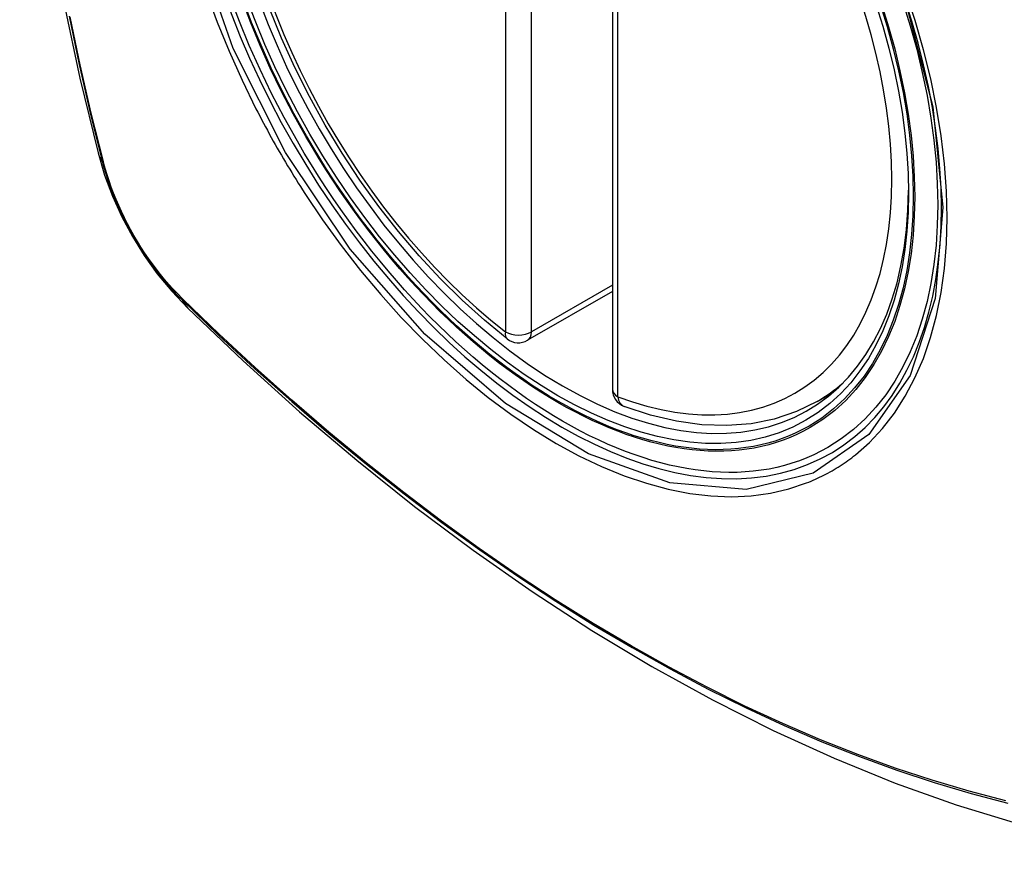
# Model space of a CAD drawing. Header units: inches. Extents: x 27 to 746, y 82 to 342.
# Tile 238 of 256: x 689.659 to 690.294, y 303.048 to 303.585. Entities that reach past the tile are written whole.
import ezdxf

# ---------------------------------------------------------------- set-up
doc = ezdxf.new("R2010")
doc.units = ezdxf.units.IN
doc.header["$MEASUREMENT"] = 0
doc.layers.add('Visible Edges(ANSI)', color=7, linetype='Continuous', lineweight=25)
doc.layers.add('Visible Tangent Edges(ANSI)', color=7, linetype='Continuous', lineweight=25)

msp = doc.modelspace()

# ---------------------------------------------------------------- linework, layer by layer
at = {"layer": 'Visible Edges(ANSI)'}
for p, q in [((690.04128, 303.83074), (690.04128, 303.34607)), ((690.04128, 303.40919), (689.98661, 303.37763)), ((690.17339, 303.33824), (690.18367, 303.34417))]:
    msp.add_line(p, q, dxfattribs=at)
at = {"layer": 'Visible Edges(ANSI)', "flags": 128}
for points in [[(689.71302, 304.20574), (689.70017, 304.16768), (689.68911, 304.1285), (689.67982, 304.08826), (689.67226, 304.04704), (689.66642, 304.0049), (689.66227, 303.96191), (689.6598, 303.91811), (689.65898, 303.87359), (689.65979, 303.82839), (689.66222, 303.78258), (689.66624, 303.73623), (689.67183, 303.68939), (689.67898, 303.64214), (689.68766, 303.59454), (689.69785, 303.54667), (689.70953, 303.49858)], [(689.97346, 303.37853), (689.95877, 303.39053), (689.94436, 303.40352), (689.93028, 303.41743), (689.91659, 303.43219), (689.90336, 303.44775), (689.89064, 303.46403), (689.87849, 303.48096), (689.86695, 303.49846), (689.85608, 303.51645), (689.84593, 303.53486), (689.83654, 303.55361), (689.82796, 303.5726), (689.82022, 303.59176)], [(689.70953, 303.49858), (689.71377, 303.48429), (689.71891, 303.47056), (689.7249, 303.45736), (689.7317, 303.44464), (689.73931, 303.43239), (689.74776, 303.4206), (689.75707, 303.40929), (689.76733, 303.39847)], [(689.76733, 303.39847), (689.80313, 303.36431), (689.8395, 303.33155), (689.87638, 303.30023), (689.91373, 303.27042), (689.95149, 303.24215), (689.98962, 303.21549), (690.02808, 303.19049), (690.06682, 303.16718), (690.10579, 303.14563), (690.14495, 303.12588), (690.18426, 303.10797), (690.22368, 303.09196), (690.26315, 303.07789), (690.30265, 303.06583), (690.34211, 303.05582), (690.38149, 303.04791)], [(690.17339, 303.33824), (690.15999, 303.33165), (690.14572, 303.32682), (690.13072, 303.3238), (690.11513, 303.32258), (690.09905, 303.32313), (690.08259, 303.32541), (690.06585, 303.32939), (690.04891, 303.33502)]]:
    msp.add_lwpolyline(points, dxfattribs=at)
at = {"layer": 'Visible Edges(ANSI)'}
for centre, start, end in [((689.98071, 303.38786), 232.17173, 300), ((690.05309, 303.34607), 180, 249.28185)]:
    msp.add_arc(centre, 0.01181, start, end, dxfattribs=at)
msp.add_ellipse((690.00959, 303.60508), major_axis=(0.15748, -0.27276), ratio=0.57735, start_param=2.363977, end_param=7.060801, dxfattribs=at)
msp.add_ellipse((690.00611, 303.60307), major_axis=(-0.15994, 0.27703), ratio=0.57735, dxfattribs=at)
at = {"layer": 'Visible Tangent Edges(ANSI)'}
for p, q in [((689.97236, 303.86771), (689.97236, 303.38303)), ((689.98906, 303.38303), (689.98906, 303.86771)), ((690.04474, 303.34125), (690.04474, 303.82592)), ((689.71305, 303.49246), (689.71293, 303.49291)), ((690.04128, 303.41318), (689.98906, 303.38303)), ((689.76412, 303.40425), (689.76378, 303.40458))]:
    msp.add_line(p, q, dxfattribs=at)
at = {"layer": 'Visible Tangent Edges(ANSI)', "flags": 128}
for points in [[(690.23024, 303.59688), (690.24797, 303.52838), (690.2545, 303.46323), (690.24958, 303.40458), (690.23331, 303.35495), (690.20669, 303.3168), (690.17089, 303.29192), (690.12754, 303.28137), (690.0784, 303.28557), (690.02585, 303.30432), (689.9723, 303.33682), (689.92032, 303.38149), (689.87219, 303.43642), (689.83033, 303.49878), (689.79671, 303.56586), (689.77258, 303.63494)], [(690.19813, 303.30378), (690.2072, 303.31178), (690.2156, 303.32076), (690.22328, 303.33067), (690.23025, 303.34155), (690.23647, 303.35335), (690.24193, 303.36599), (690.24659, 303.37943), (690.25043, 303.39358), (690.25342, 303.4084), (690.25555, 303.42386), (690.25683, 303.43999), (690.25727, 303.45671), (690.25684, 303.47393), (690.25556, 303.49156), (690.25342, 303.50954), (690.25043, 303.52782), (690.24661, 303.54634), (690.24197, 303.56505), (690.23653, 303.58389), (690.2303, 303.6028)], [(689.77945, 303.60183), (689.78639, 303.58291), (689.79404, 303.56411), (689.80239, 303.54548), (689.8114, 303.52706)], [(689.69084, 303.58671), (689.69729, 303.55568), (689.70439, 303.52448), (689.71215, 303.49315)], [(689.71293, 303.49291), (689.70516, 303.52417), (689.69804, 303.5553), (689.69158, 303.58627)], [(689.8114, 303.52706), (689.8126, 303.52473), (689.81381, 303.5224), (689.81503, 303.52007), (689.81625, 303.51775), (689.81749, 303.51544), (689.81874, 303.51313), (689.82, 303.51082), (689.82127, 303.50852), (689.82255, 303.50622), (689.82384, 303.50393), (689.82514, 303.50164), (689.82645, 303.49936), (689.82777, 303.49709), (689.8291, 303.49482), (689.83044, 303.49255), (689.83179, 303.4903), (689.83315, 303.48804), (689.83452, 303.4858), (689.8359, 303.48356), (689.83729, 303.48132), (689.83868, 303.4791), (689.84009, 303.47688), (689.84151, 303.47466), (689.84293, 303.47245)], [(689.71215, 303.49315), (689.71324, 303.4891), (689.71445, 303.48504), (689.71576, 303.48097), (689.71718, 303.47689), (689.7187, 303.47282), (689.72033, 303.46876), (689.72206, 303.46471), (689.72389, 303.46068), (689.72581, 303.45668), (689.72782, 303.45271), (689.72993, 303.44877), (689.73212, 303.44488), (689.73439, 303.44104), (689.73675, 303.43725), (689.73918, 303.43352), (689.74169, 303.42985), (689.74426, 303.42626), (689.74691, 303.42274), (689.74961, 303.4193), (689.75238, 303.41594), (689.75519, 303.41267), (689.75806, 303.4095), (689.76098, 303.40642), (689.76393, 303.40346)], [(689.76378, 303.40458), (689.76089, 303.40751), (689.75804, 303.41054), (689.75523, 303.41366), (689.75248, 303.41687), (689.74978, 303.42017), (689.74714, 303.42354), (689.74456, 303.42699), (689.74204, 303.43051), (689.73959, 303.4341), (689.73722, 303.43775), (689.73492, 303.44145), (689.73269, 303.44521), (689.73055, 303.44902), (689.72849, 303.45286), (689.72652, 303.45674), (689.72464, 303.46066), (689.72284, 303.4646), (689.72114, 303.46856), (689.71954, 303.47253), (689.71804, 303.47652), (689.71664, 303.48051), (689.71534, 303.4845), (689.71414, 303.48848), (689.71305, 303.49246)], [(689.84293, 303.47245), (689.85441, 303.4554), (689.86642, 303.43881), (689.87891, 303.42275), (689.89183, 303.40727), (689.90514, 303.39244), (689.91879, 303.37832), (689.93273, 303.36496), (689.9469, 303.35242), (689.96126, 303.34073), (689.97577, 303.32991), (689.99038, 303.32001), (690.00505, 303.31105), (690.01974, 303.30307), (690.03436, 303.29612), (690.04886, 303.29021), (690.0632, 303.28536), (690.07734, 303.28157), (690.09122, 303.27887), (690.10481, 303.27725), (690.11805, 303.27673), (690.1309, 303.27732), (690.1433, 303.279), (690.15521, 303.28176), (690.16661, 303.28558)], [(689.76393, 303.40346), (689.78721, 303.38105), (689.81075, 303.35924), (689.83451, 303.33805), (689.85847, 303.31751), (689.8826, 303.29765), (689.90688, 303.27849), (689.93127, 303.26005), (689.95575, 303.24235), (689.98029, 303.22542), (690.00485, 303.20927), (690.02941, 303.19392), (690.05397, 303.17936), (690.07851, 303.16561), (690.10306, 303.15264), (690.12757, 303.14049), (690.15203, 303.12915), (690.17641, 303.11865), (690.20067, 303.10899), (690.22481, 303.10018), (690.24883, 303.09222), (690.27269, 303.08512), (690.29638, 303.07889)], [(690.29501, 303.08055), (690.27143, 303.0867), (690.24767, 303.09372), (690.22374, 303.10161), (690.19969, 303.11035), (690.17551, 303.11994), (690.15122, 303.13038), (690.12684, 303.14165), (690.1024, 303.15376), (690.07792, 303.16668), (690.05343, 303.1804), (690.02894, 303.19492), (690.00444, 303.21024), (689.97993, 303.22637), (689.95545, 303.24328), (689.93102, 303.26096), (689.90668, 303.27939), (689.88246, 303.29854), (689.85839, 303.31839), (689.83449, 303.33891), (689.81079, 303.36008), (689.78733, 303.38187), (689.76412, 303.40425)], [(690.16661, 303.28558), (690.16802, 303.28614), (690.16943, 303.28673), (690.17083, 303.28732), (690.17222, 303.28794), (690.1736, 303.28857), (690.17498, 303.28922), (690.17634, 303.28989), (690.1777, 303.29057), (690.17905, 303.29127), (690.18038, 303.29199), (690.18171, 303.29272), (690.18303, 303.29347), (690.18434, 303.29424), (690.18564, 303.29503), (690.18694, 303.29583), (690.18822, 303.29664), (690.18949, 303.29748), (690.19076, 303.29833), (690.19201, 303.2992), (690.19325, 303.30008), (690.19449, 303.30098), (690.19571, 303.3019), (690.19693, 303.30283), (690.19813, 303.30378)]]:
    msp.add_lwpolyline(points, dxfattribs=at)
at = {"layer": 'Visible Tangent Edges(ANSI)'}
for centre, major_axis, ratio, start_param, end_param in [((690.0086, 303.60451), (-0.17318, 0.29996), 0.57735, 5.05527, 10.652693), ((690.00855, 303.60448), (-0.15059, 0.26083), 0.57735, 5.66855, 8.468616), ((690.00855, 303.60448), (0.15059, -0.26083), 0.57735, 5.66855, 8.468616), ((689.8239, 303.52805), (-0.11437, -0.02947), 0.354513, 0, 0.141666), ((689.72146, 303.49606), (-0.00953, -0.00245), 0.359305, 0.141946, 0.405653), ((689.77111, 303.41007), (-0.00689, -0.00703), 0.359305, 5.877532, 6.141239), ((689.85004, 303.48279), (-0.08271, -0.08432), 0.354513, 6.141519, 6.283185), ((689.98071, 303.38786), (-0.00724, -0.00933), 0.470841, 5.569756, 6.283185), ((689.98071, 303.38786), (0.01181, 0), 0.57735, 3.926991, 5.497787), ((689.98071, 303.38786), (0.00591, -0.01023), 0.57735, 0, 0.785398), ((690.0169, 303.6093), (0.1565, -0.27106), 0.57735, 0, 0.111997), ((690.05309, 303.34607), (-0.01181, 0), 0.57735, 0, 0.785398), ((690.05309, 303.34607), (-0.00418, -0.01105), 0.667065, 5.396522, 6.283185)]:
    msp.add_ellipse(centre, major_axis=major_axis, ratio=ratio, start_param=start_param, end_param=end_param, dxfattribs=at)
for centre, major_axis in [((690.00919, 303.60485), (0.17111, -0.29637)), ((690.00621, 303.60313), (-0.1627, 0.2818)), ((690.00611, 303.60307), (0.1621, -0.28076))]:
    msp.add_ellipse(centre, major_axis=major_axis, ratio=0.57735, dxfattribs=at)

doc.saveas('drawing.dxf')
